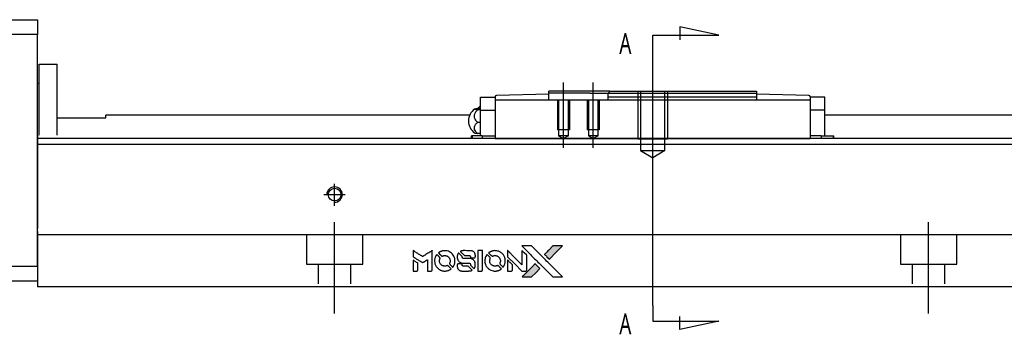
# Model space of a CAD drawing. Header units: millimetres. Extents: x -295 to 3135, y -1402 to 860.
# Tile 3 of 31: x -26 to 140, y -1146 to -1093. Entities that reach past the tile are written whole.
import ezdxf
from ezdxf.lldxf.tags import DXFTag

# ---------------------------------------------------------------- set-up
doc = ezdxf.new("R2010")
doc.units = ezdxf.units.MM
doc.layers.get('0').update_dxf_attribs({"linetype": 'CONTINUOUS'})
doc.styles.add('CHN', font='Microsoft JhengHei.ttf')
tags = doc.linetypes.add('DASHED', pattern=[25.72, 12.86, -12.86]).pattern_tags.tags
tags[6:7] = [DXFTag(74, 4), DXFTag(75, 0), DXFTag(340, '0'), DXFTag(46, 0.0), DXFTag(50, 0.0), DXFTag(44, 0.0), DXFTag(45, 0.0)]
tags[4:5] = [DXFTag(74, 4), DXFTag(75, 0), DXFTag(340, '0'), DXFTag(46, 0.0), DXFTag(50, 0.0), DXFTag(44, 0.0), DXFTag(45, 0.0)]
tags = doc.linetypes.add('HIDDEN', pattern=[0.5, 0.25, -0.25]).pattern_tags.tags
tags[6:7] = [DXFTag(74, 4), DXFTag(75, 0), DXFTag(340, '0'), DXFTag(46, 0.0), DXFTag(50, 0.0), DXFTag(44, 0.0), DXFTag(45, 0.0)]
tags[4:5] = [DXFTag(74, 4), DXFTag(75, 0), DXFTag(340, '0'), DXFTag(46, 0.0), DXFTag(50, 0.0), DXFTag(44, 0.0), DXFTag(45, 0.0)]

# ---------------------------------------------------------------- blocks, each defined once
blk = doc.blocks.new('MosionX logo(完整正式版)')
h = blk.add_hatch(color=22)
h.dxf.hatch_style = 1
h.paths.add_polyline_path([(-1416, 1831), (-1517, 1831), (-1619, 1831), (-1707, 1742, 0.000288), (-1740, 1709, 0.000479), (-1769, 1680, 0.000013), (-1794, 1654, 0.197177), (-1794, 1654, 0.197497), (-1794, 1653, 0.00004), (-1779, 1638, 0.000834), (-1763, 1622, 0.000506), (-1744, 1603), (-1694, 1552), (-1555, 1692)])
h.paths.add_polyline_path([(-1892, 1355), (-1942, 1405, 0.000476), (-1962, 1424, 0.000789), (-1978, 1441, 0.000035), (-1993, 1455, 0.19758), (-1993, 1456, 0.198396), (-1994, 1455, 0.000019), (-2014, 1435, 0.000582), (-2036, 1413, 0.000351), (-2062, 1387, 0.000108), (-2174, 1275, 0.000692), (-2230, 1218, 0.000077), (-2269, 1179, 0.197527), (-2269, 1178, 0.410182), (-2269, 1177, 0.000493), (-2248, 1177, 0.002424), (-2219, 1177, 0.000529), (-2169, 1177), (-2070, 1177), (-1981, 1266)])
at = {"color": 22}
for points in [[(-4562, 1668), (-4562, 1603), (-4545, 1592, -0.000297), (-4534, 1586, -0.000037), (-4510, 1571, -0.000043), (-4482, 1554, -0.000036), (-4452, 1535, 0.000044), (-4422, 1517, 0.000063), (-4396, 1501, 0.000035), (-4374, 1488, 0.0009), (-4368, 1484), (-4360, 1479), (-4348, 1486, 0.001175), (-4342, 1490, 0.000208), (-4329, 1498, 0.000225), (-4315, 1506, 0.000203), (-4300, 1516, -0.000711), (-4286, 1525, -0.001119), (-4274, 1532, -0.000263), (-4263, 1539, -0.04589), (-4262, 1539, -0.519312), (-4261, 1539, -0.001914), (-4261, 1521, -0.003124), (-4260, 1493, -0.000285), (-4260, 1421), (-4260, 1303), (-4219, 1303, 0.001727), (-4189, 1303, 0.025279), (-4179, 1303, 0.073886), (-4173, 1305, 0.07426), (-4167, 1308, 0.03264), (-4166, 1310, 0.01784), (-4164, 1311, 0.017712), (-4163, 1313, 0.026854), (-4162, 1315), (-4160, 1319), (-4160, 1526), (-4159, 1733), (-4162, 1731, -0.004595), (-4163, 1730, -0.00016), (-4169, 1726, -0.000298), (-4177, 1722, -0.000208), (-4185, 1717, 0.000986), (-4210, 1701, 0.00025), (-4250, 1676, 0.000268), (-4292, 1650, 0.000436), (-4329, 1627, -0.002932), (-4341, 1619, -0.004718), (-4351, 1613, -0.001113), (-4360, 1608, -0.227179), (-4361, 1608, -0.045982), (-4362, 1608, -0.000145), (-4374, 1616, -0.000825), (-4387, 1624, -0.000517), (-4403, 1634, 0.000056), (-4458, 1668, 0.000289), (-4488, 1687, 0.000481), (-4511, 1701, 0.000418), (-4535, 1715), (-4562, 1732)], [(-3917, 1731, 0.024131), (-3935, 1728, 0.022344), (-3954, 1723, 0.021883), (-3972, 1717, 0.020884), (-3990, 1709, 0.010669), (-4000, 1703, 0.010389), (-4011, 1697, 0.010913), (-4020, 1692, 0.022227), (-4026, 1687), (-4029, 1685), (-3996, 1653, 0.002452), (-3984, 1640, 0.003628), (-3972, 1630, 0.001662), (-3963, 1621, 0.070159), (-3960, 1619, 0.047671), (-3958, 1618, 0.018624), (-3956, 1618, 0.017921), (-3953, 1617, 0.018804), (-3950, 1617, 0.018255), (-3946, 1617, 0.041312), (-3943, 1617, 0.037164), (-3939, 1618, 0.012342), (-3935, 1620, -0.015101), (-3924, 1624, -0.035998), (-3916, 1626, -0.033244), (-3907, 1627, -0.011249), (-3894, 1627, -0.004059), (-3883, 1627, -0.019693), (-3877, 1627, -0.027943), (-3872, 1626, -0.014411), (-3866, 1624, -0.033089), (-3851, 1619, -0.033887), (-3838, 1613, -0.034021), (-3825, 1604, -0.033942), (-3814, 1594, -0.02816), (-3804, 1582, -0.035032), (-3796, 1570, -0.035269), (-3790, 1557, -0.029196), (-3785, 1543, -0.037862), (-3782, 1526, -0.043657), (-3782, 1510, -0.043064), (-3784, 1494, -0.035184), (-3790, 1477, 0.033699), (-3792, 1470, 0.052815), (-3793, 1463, 0.059167), (-3793, 1456, 0.058972), (-3791, 1450, 0.059208), (-3788, 1445, 0.021125), (-3783, 1439, 0.008691), (-3773, 1429, 0.000851), (-3749, 1405, 0.001873), (-3736, 1393, 0.013884), (-3730, 1387, 0.022355), (-3726, 1385, 0.341453), (-3725, 1385, 0.073011), (-3722, 1388, 0.004587), (-3714, 1399, 0.00748), (-3707, 1411, 0.016837), (-3702, 1420, 0.028606), (-3692, 1443, 0.031352), (-3685, 1465, 0.031004), (-3681, 1489, 0.0268), (-3680, 1514, 0.026698), (-3681, 1541, 0.03002), (-3686, 1566, 0.030357), (-3693, 1590, 0.028554), (-3703, 1614, 0.062944), (-3732, 1658, 0.062206), (-3772, 1694, 0.062448), (-3819, 1719, 0.064355), (-3870, 1731, 0.017377), (-3880, 1731, 0.008369), (-3893, 1731, 0.008367), (-3907, 1731, 0.01757)], [(-3610, 1675, 0.023289), (-3616, 1665, 0.026845), (-3621, 1655, 0.026047), (-3626, 1644, 0.019751), (-3629, 1631, 0.013249), (-3631, 1624, 0.025169), (-3631, 1618, 0.016532), (-3632, 1611, 0.002937), (-3632, 1598, 0.003317), (-3632, 1586, 0.011808), (-3631, 1578, 0.01777), (-3631, 1572, 0.021476), (-3630, 1567, 0.04325), (-3623, 1544, 0.045753), (-3612, 1523, 0.04649), (-3598, 1505, 0.047672), (-3581, 1490, 0.025315), (-3573, 1485, 0.015208), (-3564, 1480, 0.01512), (-3554, 1476, 0.022488), (-3546, 1473, 0.027857), (-3532, 1469, 0.034138), (-3519, 1467, 0.014286), (-3499, 1467, 0.00124), (-3449, 1467, -0.00103), (-3418, 1467, -0.002552), (-3396, 1466, -0.001594), (-3379, 1466, -0.047676), (-3374, 1466, -0.085307), (-3367, 1463, -0.097789), (-3361, 1457, -0.085947), (-3357, 1450, -0.051339), (-3356, 1440, 0.014634), (-3355, 1436, 0.015028), (-3355, 1433, 0.014927), (-3354, 1430, 0.059415), (-3353, 1429, 0.070595), (-3351, 1425, 0.00028), (-3315, 1389, 0.000111), (-3279, 1352, 0.200239), (-3277, 1352, 0.268906), (-3276, 1352, 0.001866), (-3271, 1361, 0.007532), (-3267, 1370, 0.017818), (-3263, 1376, 0.013256), (-3261, 1383, 0.011636), (-3258, 1391, 0.011528), (-3256, 1399, 0.012303), (-3254, 1407, 0.0423), (-3252, 1419, 0.013657), (-3252, 1437, 0.013857), (-3252, 1455, 0.037428), (-3254, 1468, 0.014927), (-3256, 1477, 0.0122), (-3259, 1486, 0.012518), (-3262, 1494, 0.023062), (-3265, 1501, 0.065961), (-3281, 1525, 0.06055), (-3304, 1545, 0.059676), (-3331, 1559, 0.060497), (-3360, 1567, 0.025683), (-3367, 1567, 0.001528), (-3386, 1567, 0.002124), (-3410, 1568, 0.001173), (-3439, 1568, -0.000809), (-3490, 1568, -0.017164), (-3506, 1568, -0.063931), (-3514, 1570, -0.108429), (-3520, 1573, -0.052941), (-3523, 1577, -0.063675), (-3525, 1582, -0.050562), (-3526, 1587, -0.020337), (-3527, 1595, 0.009897), (-3528, 1599, 0.016482), (-3528, 1603, 0.019019), (-3529, 1606, 0.06043), (-3530, 1608, 0.076267), (-3533, 1613, 0.00054), (-3566, 1646, 0.000307), (-3601, 1680, 0.142594), (-3604, 1681, 0.232419), (-3604, 1681, 0.022995), (-3606, 1680, 0.024627), (-3608, 1678, 0.015407)], [(-3516, 1731, 0.018538), (-3522, 1730, 0.010695), (-3530, 1729, 0.01068), (-3538, 1727, 0.017678), (-3544, 1725, 0.013849), (-3551, 1722, 0.011814), (-3559, 1719, 0.004513), (-3566, 1716, 0.290035), (-3566, 1715, 0.196418), (-3566, 1714, 0.000124), (-3554, 1702, 0.001477), (-3540, 1688, 0.000898), (-3524, 1671), (-3481, 1629), (-3427, 1628, -0.001471), (-3387, 1628, -0.028714), (-3374, 1627, -0.097073), (-3367, 1625, -0.084199), (-3361, 1620, -0.042698), (-3359, 1616, -0.053912), (-3357, 1612, -0.051004), (-3356, 1608, -0.032967), (-3355, 1602, 0.00807), (-3355, 1600, 0.003023), (-3355, 1596, 0.002994), (-3355, 1592, 0.003629), (-3355, 1588), (-3354, 1579), (-3313, 1579, 0.001618), (-3293, 1579, 0.005206), (-3280, 1579, 0.00535), (-3271, 1579, 0.060675), (-3268, 1580, 0.048484), (-3266, 1581, 0.02389), (-3264, 1582, 0.022812), (-3261, 1584, 0.02462), (-3259, 1586, 0.061781), (-3255, 1591, 0.080179), (-3253, 1596, 0.048561), (-3252, 1604, 0.010021), (-3251, 1619, 0.016602), (-3252, 1638, 0.031409), (-3254, 1653, 0.036474), (-3258, 1666, 0.03439), (-3263, 1679, 0.065928), (-3277, 1699, 0.069066), (-3296, 1715, 0.065697), (-3319, 1725, 0.051559), (-3346, 1731, 0.020904), (-3360, 1731, 0.000451), (-3431, 1731, 0.000419), (-3502, 1732, 0.022759)], [(-3202, 1517), (-3202, 1303), (-3160, 1303), (-3118, 1303), (-3113, 1306, 0.071429), (-3109, 1309, 0.054799), (-3105, 1313, 0.053585), (-3102, 1318, 0.060698), (-3101, 1323, 0.033975), (-3100, 1332, 0.000112), (-3100, 1441, 0.000726), (-3100, 1548, 0.001084), (-3101, 1641), (-3102, 1732), (-3152, 1732), (-3202, 1732)], [(-2860, 1730, 0.023681), (-2878, 1728, 0.022402), (-2896, 1723, 0.021929), (-2914, 1717, 0.020503), (-2931, 1709, 0.013745), (-2941, 1704, 0.009767), (-2952, 1698, 0.009658), (-2962, 1691, 0.027804), (-2968, 1687), (-2971, 1685), (-2939, 1653, 0.002053), (-2924, 1638, 0.006738), (-2914, 1628, 0.007826), (-2907, 1622, 0.063909), (-2903, 1619, 0.061532), (-2897, 1617, 0.068674), (-2891, 1617, 0.052072), (-2885, 1618, 0.019648), (-2875, 1621, -0.018366), (-2864, 1624, -0.0288), (-2854, 1626, -0.029061), (-2844, 1627, -0.019155), (-2832, 1627, -0.053809), (-2807, 1624, -0.058833), (-2784, 1615, -0.058566), (-2764, 1601, -0.052525), (-2746, 1582, -0.044733), (-2737, 1566, -0.040573), (-2729, 1547, -0.041123), (-2725, 1529, -0.04951), (-2725, 1511, -0.017369), (-2725, 1502, -0.024255), (-2727, 1495, -0.023787), (-2729, 1487, -0.015798), (-2732, 1479, 0.010631), (-2734, 1474, 0.033653), (-2735, 1470, 0.037806), (-2736, 1467, 0.016307), (-2736, 1462, 0.068179), (-2734, 1453, 0.095747), (-2731, 1446, 0.033418), (-2722, 1436, 0.002133), (-2695, 1409, 0.001452), (-2680, 1395, 0.012393), (-2673, 1388, 0.020479), (-2668, 1385, 0.344362), (-2667, 1385, 0.074287), (-2663, 1388, 0.005454), (-2656, 1400, 0.008391), (-2649, 1412, 0.017097), (-2643, 1422, 0.027375), (-2635, 1442, 0.02835), (-2628, 1463, 0.027723), (-2624, 1485, 0.023913), (-2623, 1509, 0.027047), (-2623, 1537, 0.031685), (-2627, 1563, 0.032425), (-2634, 1588, 0.031013), (-2644, 1612, 0.037914), (-2661, 1641, 0.040153), (-2682, 1667, 0.039834), (-2707, 1688, 0.036173), (-2736, 1707, 0.040752), (-2765, 1719, 0.035885), (-2796, 1728, 0.035491), (-2828, 1731, 0.037615)], [(-2572, 1669), (-2572, 1604), (-2422, 1453), (-2271, 1303), (-2229, 1303, 0.0008), (-2202, 1303, 0.010795), (-2192, 1303, 0.030495), (-2186, 1304, 0.080372), (-2183, 1305, 0.03816), (-2179, 1308, 0.041799), (-2176, 1310, 0.042486), (-2174, 1314, 0.042078), (-2172, 1317, 0.099276), (-2170, 1322, 0.003302), (-2170, 1343, 0.002586), (-2170, 1380, 0.000204), (-2170, 1477), (-2170, 1633), (-2221, 1683), (-2271, 1733), (-2271, 1583), (-2272, 1433), (-2419, 1582, 0.000253), (-2476, 1639, 0.000412), (-2524, 1687, 0.000041), (-2567, 1730, 0.041338), (-2570, 1732), (-2572, 1734)], [(-2150, 1708, -0.000056), (-2089, 1647, -0.000021), (-2004, 1562, -0.000021), (-1911, 1469, -0.000025), (-1823, 1381), (-1619, 1177), (-1518, 1177), (-1417, 1177), (-1553, 1315, 0.000274), (-1619, 1381, 0.000123), (-1705, 1467, 0.000121), (-1797, 1559, 0.000165), (-1879, 1641), (-2068, 1831), (-2170, 1831), (-2272, 1831)], [(-1707, 1742, 0.000288), (-1740, 1709, 0.000479), (-1769, 1680, 0.000013), (-1794, 1654, 0.197177), (-1794, 1654, 0.197497), (-1794, 1653, 0.00004), (-1779, 1638, 0.000836), (-1763, 1622, 0.000505), (-1744, 1603), (-1694, 1552), (-1555, 1692), (-1416, 1831), (-1517, 1831), (-1619, 1831)], [(-4562, 1417), (-4562, 1303), (-4521, 1303, 0.000842), (-4494, 1303, 0.010591), (-4484, 1303, 0.028995), (-4479, 1303, 0.069543), (-4475, 1305, 0.051063), (-4471, 1307, 0.039932), (-4468, 1310, 0.039414), (-4465, 1314, 0.045845), (-4462, 1318, 0.094811), (-4461, 1322, 0.007124), (-4461, 1333, 0.004713), (-4461, 1352, 0.000534), (-4461, 1395), (-4461, 1469), (-4471, 1475, 0.000828), (-4502, 1494, 0.000879), (-4532, 1513, 0.000048), (-4561, 1530, 0.137596), (-4562, 1531, 0.413028), (-4562, 1530, 0.000016), (-4562, 1497, 0.000623), (-4562, 1460, 0.000374)], [(-4068, 1643, 0.064158), (-4094, 1594, 0.06356), (-4108, 1539, 0.064004), (-4107, 1483, 0.066747), (-4091, 1429, 0.04321), (-4073, 1396, 0.044737), (-4050, 1367, 0.044901), (-4021, 1342, 0.044184), (-3989, 1323, 0.026293), (-3965, 1313, 0.033344), (-3941, 1306, 0.033227), (-3917, 1303, 0.025815), (-3890, 1302, 0.023119), (-3864, 1304, 0.031044), (-3841, 1308, 0.031337), (-3819, 1315, 0.024258), (-3796, 1325, 0.015622), (-3788, 1329, 0.008495), (-3778, 1335, 0.008415), (-3769, 1341, 0.020814), (-3763, 1346), (-3760, 1348), (-3791, 1379, 0.002843), (-3814, 1403, 0.033917), (-3823, 1411, 0.087906), (-3831, 1414, 0.073302), (-3839, 1416, 0.022047), (-3843, 1415, 0.026465), (-3847, 1415, 0.022233), (-3851, 1414, 0.009985), (-3857, 1412, -0.039011), (-3876, 1407, -0.044398), (-3896, 1406, -0.045096), (-3915, 1408, -0.04265), (-3934, 1413, -0.071154), (-3961, 1428, -0.068827), (-3983, 1450, -0.068713), (-3998, 1476, -0.070507), (-4005, 1506, -0.028605), (-4006, 1519, -0.031418), (-4005, 1531, -0.031044), (-4002, 1544, -0.02668), (-3998, 1556, 0.038913), (-3996, 1564, 0.043732), (-3995, 1571, 0.047754), (-3995, 1578, 0.075756), (-3997, 1583, 0.07294), (-3999, 1586, 0.003456), (-4006, 1594, 0.005023), (-4017, 1605, 0.002422), (-4030, 1619, 0.000819), (-4042, 1631, 0.001349), (-4053, 1641, 0.0001), (-4062, 1650, 0.205335), (-4062, 1651, 0.219821), (-4063, 1650, 0.002494), (-4064, 1648, 0.007089), (-4066, 1646, 0.004494)], [(-3615, 1454, 0.065483), (-3620, 1451, 0.053271), (-3625, 1447, 0.052018), (-3628, 1443, 0.0556), (-3631, 1437, 0.036839), (-3632, 1434, 0.026922), (-3632, 1430, 0.016905), (-3633, 1424, 0.004317), (-3633, 1416, 0.016369), (-3632, 1397, 0.029936), (-3630, 1382, 0.03418), (-3627, 1369, 0.031327), (-3621, 1356, 0.046935), (-3612, 1340, 0.054053), (-3600, 1327, 0.053701), (-3585, 1317, 0.045364), (-3568, 1309, 0.032479), (-3552, 1305, 0.03386), (-3537, 1303, 0.013578), (-3512, 1303, 0.001155), (-3450, 1303, 0.000413), (-3396, 1303, 0.005008), (-3375, 1304, 0.013199), (-3364, 1304, 0.033956), (-3355, 1305, 0.013909), (-3347, 1308, 0.010864), (-3337, 1310, 0.010938), (-3329, 1313, 0.028702), (-3323, 1316), (-3318, 1318), (-3362, 1362), (-3405, 1406), (-3455, 1406, -0.001504), (-3477, 1406, -0.00328), (-3493, 1406, -0.001901), (-3506, 1406, -0.061333), (-3510, 1407, -0.063621), (-3514, 1409, -0.048633), (-3518, 1412, -0.046769), (-3522, 1415, -0.047961), (-3525, 1420, -0.02678), (-3526, 1424, -0.050957), (-3527, 1427, -0.029398), (-3528, 1431, -0.00401), (-3528, 1441), (-3529, 1456), (-3569, 1456, 0.001061), (-3593, 1456, 0.009147), (-3604, 1455, 0.020721), (-3611, 1455, 0.051619)], [(-3011, 1643, 0.018008), (-3017, 1634, 0.009842), (-3023, 1622, 0.009807), (-3030, 1610, 0.015716), (-3035, 1599, 0.048467), (-3047, 1561, 0.045841), (-3052, 1520, 0.046006), (-3049, 1479, 0.049638), (-3039, 1441, 0.064819), (-3012, 1391, 0.06695), (-2974, 1350, 0.066691), (-2926, 1320, 0.063505), (-2872, 1304, 0.03135), (-2858, 1302, 0.010439), (-2837, 1302, 0.010391), (-2817, 1302, 0.032408), (-2803, 1304, 0.015696), (-2787, 1307, 0.018095), (-2771, 1312, 0.018551), (-2757, 1317, 0.018352), (-2743, 1323, 0.015568), (-2733, 1328, 0.009832), (-2723, 1334, 0.009795), (-2713, 1341, 0.023727), (-2706, 1346), (-2703, 1348), (-2734, 1379, 0.001528), (-2751, 1397, 0.010022), (-2760, 1406, 0.019586), (-2766, 1411, 0.061865), (-2771, 1413, 0.055054), (-2777, 1415, 0.061607), (-2784, 1416, 0.048725), (-2792, 1415, 0.020221), (-2802, 1412, -0.017722), (-2813, 1409, -0.02685), (-2822, 1407, -0.02759), (-2832, 1406, -0.020233), (-2843, 1406, -0.04793), (-2864, 1409, -0.048386), (-2883, 1416, -0.047866), (-2901, 1426, -0.044964), (-2917, 1440, -0.04333), (-2931, 1457, -0.050921), (-2941, 1475, -0.051473), (-2946, 1495, -0.0459), (-2948, 1516, -0.019014), (-2948, 1526, -0.024114), (-2947, 1535, -0.025081), (-2945, 1544, -0.023892), (-2942, 1553, 0.008624), (-2939, 1560, 0.026486), (-2938, 1564, 0.035074), (-2937, 1568, 0.02756), (-2937, 1573, 0.087163), (-2939, 1580, 0.073291), (-2942, 1587, 0.028074), (-2951, 1596, 0.002594), (-2973, 1619), (-3005, 1651)], [(-2572, 1416), (-2572, 1303), (-2530, 1303), (-2488, 1303), (-2483, 1306, 0.03146), (-2480, 1308, 0.026444), (-2478, 1310, 0.026444), (-2476, 1312, 0.031457), (-2475, 1314), (-2472, 1319), (-2471, 1375), (-2471, 1431), (-2521, 1481, 0.000745), (-2540, 1499, 0.001228), (-2556, 1515, 0.000087), (-2571, 1529, 0.195134), (-2571, 1530, 0.412117), (-2572, 1529, 0.000048), (-2572, 1496, 0.00109), (-2572, 1460, 0.000653)], [(-2062, 1387, 0.000108), (-2174, 1275, 0.000692), (-2230, 1218, 0.000077), (-2269, 1179, 0.197527), (-2269, 1178, 0.410182), (-2269, 1177, 0.000493), (-2248, 1177, 0.002424), (-2219, 1177, 0.000529), (-2170, 1177), (-2070, 1177), (-1981, 1266), (-1892, 1355), (-1942, 1405, 0.000476), (-1962, 1424, 0.000789), (-1978, 1441, 0.000035), (-1993, 1455, 0.19758), (-1993, 1456, 0.198396), (-1994, 1455, 0.000019), (-2014, 1435, 0.000582), (-2036, 1413, 0.000351)]]:
    blk.add_lwpolyline(points, format="xyb", close=True, dxfattribs=at)

msp = doc.modelspace()

# ---------------------------------------------------------------- linework, layer by layer
at = {"linetype": 'Continuous'}
for p, q in [((-81.71, -1092.83), (-22.71, -1092.83)), ((-22.71, -1092.83), (-22.71, -1095.33)), ((-22.71, -1095.33), (-81.71, -1095.33)), ((-22.71, -1134.33), (-22.71, -1095.33)), ((-22.41, -1100.33), (-19.41, -1100.33)), ((-22.41, -1112.28), (-22.41, -1100.33)), ((-22.41, -1100.33), (-19.41, -1100.33)), ((-22.41, -1112.28), (-22.41, -1100.33)), ((-19.41, -1112.28), (-19.41, -1100.33)), ((-19.41, -1112.28), (-19.41, -1100.33)), ((-22.41, -1103.58), (-22.71, -1103.58)), ((-22.41, -1103.58), (-22.71, -1103.58)), ((63.34, -1105.38), (54.53, -1105.61)), ((73.64, -1104.88), (63.34, -1104.88)), ((63.34, -1105.18), (63.34, -1104.88)), ((63.34, -1105.38), (63.34, -1105.18)), ((70.34, -1105.18), (63.34, -1105.18)), ((63.34, -1106.38), (63.34, -1105.38)), ((70.34, -1105.18), (73.34, -1105.18)), ((73.64, -1104.88), (73.34, -1105.18)), ((73.34, -1105.88), (73.34, -1105.18)), ((73.64, -1104.88), (98.34, -1104.88)), ((98.34, -1104.88), (98.34, -1105.88)), ((107.14, -1105.61), (98.34, -1105.38)), ((51.84, -1108.08), (51.84, -1105.88)), ((51.84, -1105.88), (54.34, -1105.88)), ((54.34, -1105.88), (54.34, -1105.81)), ((54.34, -1105.88), (54.34, -1106.38)), ((54.34, -1106.38), (54.34, -1110.88)), ((107.34, -1106.38), (54.34, -1106.38)), ((98.34, -1105.88), (73.34, -1105.88)), ((73.34, -1106.38), (73.34, -1105.88)), ((98.34, -1105.88), (98.34, -1106.38)), ((107.34, -1105.81), (107.34, -1105.88)), ((107.34, -1105.88), (107.34, -1106.38)), ((109.84, -1105.88), (107.34, -1105.88)), ((107.34, -1106.38), (107.34, -1110.88)), ((109.84, -1108.08), (109.84, -1105.88)), ((51.38, -1107.77), (51.84, -1107.77)), ((51.84, -1108.01), (51.38, -1108.01)), ((51.84, -1108.08), (54.34, -1108.08)), ((51.84, -1111.38), (51.84, -1108.08)), ((107.34, -1108.08), (107.34, -1111.35)), ((109.84, -1108.08), (107.34, -1108.08)), ((109.84, -1111.38), (109.84, -1108.08)), ((-19.41, -1109.33), (-11.21, -1109.33)), ((50.05, -1108.88), (-11.21, -1108.88)), ((-11.21, -1109.33), (-11.21, -1108.88)), ((51.84, -1110.12), (51.38, -1110.12)), ((477.29, -1108.88), (109.84, -1108.88)), ((110.11, -1108.88), (109.84, -1108.88)), ((51.84, -1111.99), (51.38, -1111.99)), ((51.84, -1112.38), (51.84, -1111.38)), ((54.34, -1110.88), (54.34, -1112.64)), ((107.34, -1111.35), (107.34, -1112.64)), ((109.84, -1112.38), (109.84, -1111.38)), ((76.54, -1112.83), (-22.71, -1112.83)), ((50.45, -1112.38), (50.34, -1112.38)), ((50.34, -1112.83), (50.34, -1112.38)), ((52.15, -1112.38), (50.45, -1112.38)), ((50.45, -1112.38), (50.45, -1112.83)), ((52.15, -1112.38), (54.34, -1112.38)), ((52.15, -1112.38), (52.15, -1112.83)), ((54.34, -1112.64), (54.34, -1112.81)), ((54.34, -1112.81), (107.34, -1112.81)), ((54.34, -1112.81), (54.34, -1112.83)), ((477.29, -1112.83), (76.54, -1112.83)), ((109.18, -1112.38), (107.34, -1112.38)), ((107.34, -1112.64), (107.34, -1112.8)), ((107.34, -1112.81), (107.34, -1112.83)), ((109.18, -1112.38), (111.22, -1112.38)), ((109.18, -1112.38), (109.18, -1112.83)), ((111.22, -1112.38), (111.34, -1112.38)), ((111.22, -1112.38), (111.22, -1112.83)), ((111.34, -1112.83), (111.34, -1112.38)), ((477.29, -1113.83), (-22.71, -1113.83)), ((-22.71, -1128.48), (-22.71, -1135.28)), ((72.38, -1129.03), (-22.71, -1129.03)), ((477.29, -1129.03), (72.38, -1129.03)), ((-37.71, -1134.33), (-22.71, -1134.33)), ((-22.71, -1135.28), (-22.71, -1137.83)), ((-22.71, -1136.83), (-37.71, -1136.83)), ((70.13, -1137.83), (-22.71, -1137.83)), ((477.29, -1137.83), (70.13, -1137.83))]:
    msp.add_line(p, q, dxfattribs=at)
for p, q in [((80.84, -1095.44), (91.99, -1095.44)), ((80.84, -1098.08), (80.84, -1095.44)), ((91.99, -1095.44), (85.4, -1094.01)), ((85.4, -1094.01), (85.4, -1096.24)), ((80.84, -1140.95), (80.84, -1098.08)), ((80.84, -1117.88), (80.84, -1101.88)), ((65.84, -1114.38), (65.84, -1103.38)), ((70.84, -1114.38), (70.84, -1103.38)), ((80.84, -1140.95), (80.84, -1143.58)), ((80.84, -1143.58), (91.99, -1143.58)), ((85.4, -1145.02), (85.4, -1142.79)), ((91.99, -1143.58), (85.4, -1145.02))]:
    msp.add_line(p, q)
at = {"linetype": 'HIDDEN', "ltscale": 3}
for p, q in [((73.34, -1105.18), (98.34, -1105.18)), ((78.34, -1104.88), (78.34, -1112.88)), ((78.77, -1104.88), (78.77, -1114.88)), ((82.91, -1114.88), (82.91, -1104.88)), ((83.34, -1104.88), (83.34, -1112.88)), ((64.84, -1106.38), (64.84, -1111.38)), ((65.01, -1106.38), (65.01, -1112.38)), ((66.66, -1112.38), (66.66, -1106.38)), ((66.84, -1106.38), (66.84, -1111.38)), ((69.84, -1106.38), (69.84, -1111.38)), ((70.01, -1106.38), (70.01, -1112.38)), ((71.66, -1112.38), (71.66, -1106.38)), ((71.84, -1106.38), (71.84, -1111.38)), ((66.84, -1111.38), (64.84, -1111.38)), ((71.84, -1111.38), (69.84, -1111.38)), ((66.66, -1112.38), (65.01, -1112.38)), ((65.01, -1112.38), (65.84, -1112.85)), ((66.66, -1112.38), (65.84, -1112.85)), ((71.66, -1112.38), (70.01, -1112.38)), ((70.01, -1112.38), (70.84, -1112.85)), ((71.66, -1112.38), (70.84, -1112.85)), ((78.34, -1112.88), (83.34, -1112.88)), ((78.77, -1114.88), (82.91, -1114.88)), ((78.77, -1114.88), (80.84, -1116.07)), ((82.91, -1114.88), (80.84, -1116.07))]:
    msp.add_line(p, q, dxfattribs=at)
at = {"linetype": 'DASHED'}
for p, q in [((51.84, -1105.88), (51.84, -1105.88)), ((54.34, -1105.88), (54.34, -1105.88)), ((54.34, -1105.98), (54.34, -1105.98)), ((54.34, -1106.38), (54.34, -1108.08)), ((107.34, -1105.88), (107.34, -1105.88)), ((107.34, -1105.98), (107.34, -1105.98)), ((107.34, -1106.38), (107.34, -1108.08)), ((109.84, -1105.88), (109.84, -1105.88)), ((-22.71, -1112.28), (-22.71, -1113.28)), ((-22.71, -1113.28), (-22.71, -1127.98)), ((-22.71, -1134.33), (-22.71, -1136.83))]:
    msp.add_line(p, q, dxfattribs=at)
at = {"ltscale": 0.5}
for p, q in [((27.29, -1124.15), (27.29, -1120.48)), ((25.49, -1122.28), (29.09, -1122.28)), ((27.29, -1142.28), (27.29, -1126.92)), ((127.29, -1142.28), (127.29, -1126.92))]:
    msp.add_line(p, q, dxfattribs=at)
at = {"linetype": 'DASHED', "ltscale": 0.1}
for p, q in [((22.54, -1129.03), (22.54, -1133.98)), ((32.04, -1133.98), (32.04, -1129.03)), ((122.54, -1129.03), (122.54, -1133.98)), ((132.04, -1133.98), (132.04, -1129.03)), ((22.54, -1133.98), (32.04, -1133.98)), ((24.54, -1133.98), (24.54, -1137.28)), ((30.04, -1137.28), (30.04, -1133.98)), ((122.54, -1133.98), (132.04, -1133.98)), ((124.54, -1133.98), (124.54, -1137.28)), ((130.04, -1137.28), (130.04, -1133.98))]:
    msp.add_line(p, q, dxfattribs=at)
at = {"linetype": 'Continuous'}
msp.add_circle((27.29, -1122.28), 1.07, dxfattribs=at)
for centre, radius, start, end in [((54.54, -1105.81), 0.2, 91.5, 180), ((107.14, -1105.81), 0.2, 0, 88.5), ((52.34, -1109.88), 2.5, 126.4021, 180), ((53.33, -1109.84), 2.85, 121.5132, 134.2433), ((52.34, -1109.88), 2.5, 180, 233.5675)]:
    msp.add_arc(centre, radius, start, end, dxfattribs=at)
at = {"linetype": 'DASHED'}
msp.add_arc((53.33, -1109.84), 2.85, 134.2433, 138.6569, dxfattribs=at)
msp.add_arc((27.29, -1122.28), 1.3, 270, 180)
at = {"linetype": 'Continuous'}
for points, knots in [([(51.38, -1108.01), (51.25, -1108), (51.14, -1107.98), (50.97, -1107.95), (50.9, -1107.94), (50.84, -1107.9), (50.83, -1107.89), (50.87, -1107.85), (50.93, -1107.83), (51.08, -1107.8), (51.18, -1107.79), (51.33, -1107.77), (51.35, -1107.77), (51.38, -1107.77)], [0, 0, 0, 0, 0.192078, 0.192078, 0.384156, 0.384156, 0.576234, 0.576234, 0.768312, 0.768312, 0.960389, 0.960389, 1, 1, 1, 1]), ([(51.38, -1110.12), (51.25, -1110.02), (51.14, -1109.9), (50.97, -1109.64), (50.9, -1109.49), (50.84, -1109.19), (50.83, -1109.03), (50.87, -1108.73), (50.93, -1108.58), (51.08, -1108.3), (51.18, -1108.18), (51.33, -1108.05), (51.35, -1108.03), (51.38, -1108.01)], [0, 0, 0, 0, 0.192078, 0.192078, 0.384156, 0.384156, 0.576234, 0.576234, 0.768312, 0.768312, 0.960389, 0.960389, 1, 1, 1, 1]), ([(51.38, -1111.99), (51.25, -1111.9), (51.14, -1111.79), (50.97, -1111.56), (50.9, -1111.43), (50.84, -1111.16), (50.83, -1111.02), (50.87, -1110.75), (50.93, -1110.62), (51.08, -1110.38), (51.18, -1110.27), (51.33, -1110.15), (51.35, -1110.13), (51.38, -1110.12)], [0, 0, 0, 0, 0.192078, 0.192078, 0.384156, 0.384156, 0.576234, 0.576234, 0.768312, 0.768312, 0.960389, 0.960389, 1, 1, 1, 1]), ([(50.85, -1111.89), (50.88, -1111.91), (50.93, -1111.92), (51.08, -1111.95), (51.18, -1111.97), (51.33, -1111.98), (51.35, -1111.98), (51.38, -1111.99)], [0, 0, 0, 0, 0.448024, 0.448024, 0.905631, 0.905631, 1, 1, 1, 1])]:
    msp.add_open_spline(points, degree=3, knots=knots, dxfattribs=at)
msp.add_open_spline([(107.34, -1112.8), (107.34, -1112.81)], degree=1, dxfattribs=at)

# ---------------------------------------------------------------- block references
at = {"xscale": 0.008, "yscale": 0.008, "zscale": 0.008}
msp.add_blockref('MosionX logo(完整正式版)', (77, -1145.57), dxfattribs=at)

# ---------------------------------------------------------------- texts
at = {"style": 'CHN', "width": 0.7}
for p in [(75.22, -1098.58), (75.22, -1145.81)]:
    msp.add_text('A', height=3.5, dxfattribs=at).set_placement(p)

doc.saveas('drawing.dxf')
